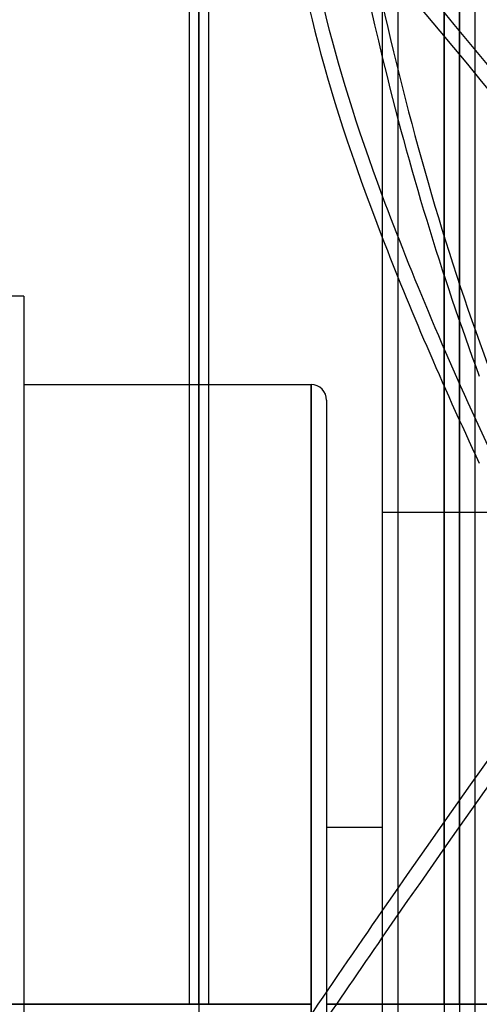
# Model space of a CAD drawing. Header units: millimetres. Extents: x -130 to 54, y -185 to 185.
# Tile 61 of 78: x -23 to 6, y 0 to 64. Entities that reach past the tile are written whole.
import ezdxf

# ---------------------------------------------------------------- set-up
doc = ezdxf.new("R2010")
doc.units = ezdxf.units.MM
doc.layers.add('MAIN-1', color=7, linetype='Continuous')
doc.layers.add('MAIN-2', color=7, linetype='Continuous')

msp = doc.modelspace()

# ---------------------------------------------------------------- linework, layer by layer
at = {"layer": 'MAIN-1'}
for p, q in [((0, 165), (0, -165)), ((6, -165), (6, 165)), ((-11.848, 96.649), (-11.848, 0)), ((-12.483, 96.053), (-12.483, 0)), ((-11.213, 0), (-11.213, 96.053)), ((-23.171, 45.72), (-24.013, 45.72)), ((-23.171, 45.72), (-23.171, 0)), ((-23.171, 40.005), (-12.483, 40.005)), ((-11.213, 40.005), (-4.6, 40.005)), ((-4.6, 0), (-4.6, 40.005)), ((-3.6, 39.005), (-3.6, 0.817)), ((-3.6, 11.43), (0, 11.43)), ((-23.171, 0), (-24.013, 0)), ((-23.171, 0), (-23.171, -45.72)), ((-12.483, 0), (-11.848, 0)), ((-11.848, 0), (-11.848, -96.649)), ((-11.213, 0), (-11.848, 0)), ((-23.171, 0), (-12.483, 0)), ((-11.213, 0), (-4.6, 0)), ((-4.6, -0.652), (-4.6, 0))]:
    msp.add_line(p, q, dxfattribs=at)
msp.add_arc((-4.6, 39.005), 1, 0, 89.99998, dxfattribs=at)
for centre, major_axis, ratio, start_param, end_param in [((71.799, 111.392), (0, -132.08), 0.587785, -1.452541, -1.180595), ((72.608, -28.398), (-75.084, 108.662), 0.181636, 0.25705, 0.618873), ((71.799, -28.957), (75.084, -108.662), 0.181636, -2.884542, -2.49434), ((23.595, -11.494), (-91.978, -133.112), 0.181636, -1.577122, -1.521288), ((24.405, -12.053), (91.978, 133.112), 0.181636, 1.573261, 1.620304)]:
    msp.add_ellipse(centre, major_axis=major_axis, ratio=ratio, start_param=start_param, end_param=end_param, dxfattribs=at)
at = {"layer": 'MAIN-2'}
for p, q in [((1, 164), (1, -164)), ((5, 128), (5, 0)), ((5, 0), (5, 128)), ((4, 127), (4, 0)), ((4, 0), (4, 127)), ((-11.848, 0), (-11.848, 96.649)), ((-11.848, 0), (-11.848, 95.81)), ((-11.848, 95.81), (-11.848, 0)), ((-12.483, 40.005), (-11.213, 40.005)), ((-4.6, 40.005), (-4.6, 0)), ((23.382, 31.75), (0, 31.75)), ((-3.6, 0.817), (-3.6, -10.622)), ((-4.6, 0), (-23.171, 0)), ((-12.483, 0), (-11.848, 0)), ((-11.848, 0), (-11.213, 0)), ((-11.848, 0), (-11.848, -95.81)), ((0, 0), (-3.6, 0)), ((4, 0), (0, 0)), ((16.254, 0), (0, 0)), ((1, 0), (5, 0)), ((4, 0), (4, -127)), ((5, 0), (5, -128)), ((-24.181, 0), (-23.171, 0)), ((-12.483, 0), (-11.213, 0)), ((-4.6, 0), (-4.6, -40.005)), ((-3.6, 0), (0, 0)), ((0, 0), (30.51, 0))]:
    msp.add_line(p, q, dxfattribs=at)
for centre, major_axis, ratio, start_param, end_param in [((23.595, -11.494), (-91.978, -133.112), 0.181636, -2.134405, -1.577122), ((23.595, -12.053), (91.978, -133.112), 0.181636, 1.521288, 2.134405), ((24.405, -12.053), (91.978, 133.112), 0.181636, 1.007188, 1.573261), ((24.405, -11.494), (-91.978, 133.112), 0.181636, -1.620304, -1.030512), ((72.608, 111.392), (0, 132.08), 0.587785, 1.932619, 2.13685), ((71.799, 111.392), (0, -132.08), 0.587785, -1.180595, -1.004743), ((72.608, -28.398), (-75.084, 108.662), 0.181636, 0.618873, 0.823104), ((71.799, -28.957), (75.084, -108.662), 0.181636, -2.49434, -2.318489)]:
    msp.add_ellipse(centre, major_axis=major_axis, ratio=ratio, start_param=start_param, end_param=end_param, dxfattribs=at)

doc.saveas('drawing.dxf')
